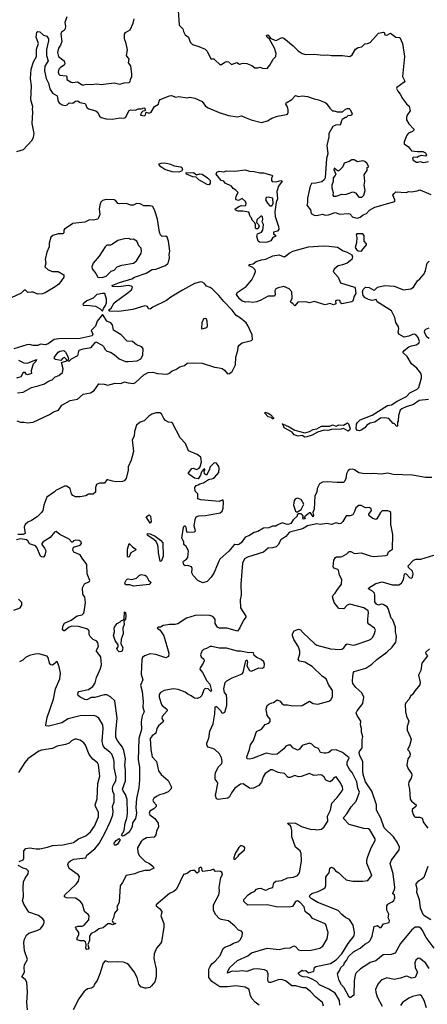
# Model space of a CAD drawing. Extents: x 1690054 to 1842981, y 782881 to 914114.
# Tile 174 of 256: x 1762307 to 1766735, y 824404 to 835114. Entities that reach past the tile are written whole.
import ezdxf

# ---------------------------------------------------------------- set-up
doc = ezdxf.new("R2010")
doc.units = 0

msp = doc.modelspace()

# ---------------------------------------------------------------- linework, layer by layer
at = {"layer": '0CON10XD'}
for points in [[(1762818, 835145), (1762797, 835085), (1762804, 835045), (1762801, 835015), (1762795, 835001), (1762763, 834977), (1762753, 834955), (1762765, 834875), (1762752, 834838), (1762730, 834805), (1762718, 834758), (1762730, 834715), (1762789, 834665), (1762798, 834635), (1762789, 834621), (1762749, 834595), (1762733, 834575), (1762726, 834545), (1762731, 834521), (1762745, 834511), (1762812, 834505), (1762820, 834495), (1762819, 834465), (1762868, 834435), (1762885, 834430), (1762935, 834439), (1762985, 834407), (1763005, 834405), (1763035, 834414), (1763085, 834409), (1763145, 834418), (1763195, 834409), (1763218, 834412), (1763335, 834426), (1763395, 834411), (1763442, 834428), (1763495, 834429), (1763508, 834442), (1763511, 834465), (1763526, 834495), (1763527, 834523), (1763513, 834613), (1763490, 834645), (1763497, 834685), (1763467, 834725), (1763478, 834785), (1763465, 834855), (1763446, 834905), (1763445, 834955), (1763455, 834975), (1763508, 835005), (1763540, 835075), (1763550, 835125)], [(1764030, 835215), (1764040, 835055), (1764081, 835015), (1764088, 834985), (1764105, 834951), (1764140, 834925), (1764160, 834870), (1764185, 834844), (1764255, 834824), (1764322, 834792), (1764342, 834772), (1764385, 834690), (1764415, 834687), (1764428, 834678), (1764480, 834625), (1764500, 834625), (1764535, 834652), (1764555, 834660), (1764576, 834656), (1764607, 834627), (1764665, 834648), (1764695, 834632), (1764735, 834640), (1764775, 834637), (1764830, 834615), (1764862, 834592), (1764895, 834589), (1764915, 834596), (1764945, 834586), (1764995, 834583), (1765025, 834618), (1765060, 834685), (1765090, 834715), (1765092, 834748), (1765074, 834805), (1765022, 834902), (1764994, 834925), (1764990, 834945), (1765002, 834948), (1765015, 834940), (1765033, 834913), (1765085, 834888), (1765100, 834890), (1765155, 834921), (1765175, 834914), (1765279, 834829), (1765332, 834775), (1765375, 834748), (1765415, 834736), (1765505, 834738), (1765605, 834729), (1765655, 834731), (1765695, 834724), (1765815, 834724), (1765895, 834715), (1765920, 834730), (1765955, 834793), (1765985, 834810), (1766025, 834820), (1766055, 834853), (1766086, 834854), (1766113, 834865), (1766205, 834966), (1766255, 834979), (1766265, 834973), (1766275, 834949), (1766295, 834947), (1766336, 834966), (1766394, 834924), (1766435, 834922), (1766464, 834855), (1766486, 834715), (1766467, 834497), (1766490, 834445), (1766484, 834435), (1766405, 834377), (1766399, 834365), (1766414, 834335), (1766440, 834305), (1766465, 834255), (1766508, 834198), (1766538, 834175), (1766549, 834121), (1766518, 834075), (1766508, 834052), (1766508, 834025), (1766535, 833980), (1766588, 833925), (1766587, 833913), (1766575, 833898), (1766532, 833878), (1766512, 833858), (1766482, 833785), (1766482, 833765), (1766530, 833730), (1766565, 833689), (1766629, 833679), (1766685, 833679), (1766715, 833666), (1766726, 833645), (1766715, 833628), (1766668, 833638), (1766640, 833625), (1766625, 833614), (1766585, 833619), (1766574, 833606), (1766582, 833585), (1766616, 833565), (1766635, 833563), (1766655, 833570), (1766695, 833561), (1766748, 833572)], [(1762275, 833680), (1762347, 833703), (1762439, 833801), (1762457, 833833), (1762466, 833875), (1762441, 833985), (1762451, 834109), (1762446, 834145), (1762449, 834165), (1762428, 834242), (1762436, 834396), (1762425, 834475), (1762433, 834575), (1762458, 834655), (1762488, 834715), (1762489, 834795), (1762512, 834855), (1762486, 834925), (1762495, 834978), (1762505, 834985), (1762525, 834982), (1762565, 834947), (1762602, 834935), (1762620, 834905), (1762621, 834885), (1762599, 834791), (1762599, 834725), (1762615, 834665), (1762581, 834609), (1762575, 834557), (1762594, 834474), (1762620, 834425), (1762633, 834363), (1762665, 834316), (1762714, 834284), (1762724, 834225), (1762735, 834208), (1762768, 834188), (1762805, 834180), (1762822, 834188), (1762845, 834210), (1762885, 834206), (1762915, 834226), (1762935, 834231), (1762965, 834214), (1763014, 834204), (1763022, 834195), (1763035, 834158), (1763055, 834143), (1763135, 834123), (1763155, 834106), (1763173, 834065), (1763191, 834051), (1763245, 834037), (1763315, 834031), (1763394, 834046), (1763435, 834044), (1763455, 834050), (1763495, 834127), (1763515, 834132), (1763565, 834130), (1763594, 834146), (1763626, 834144), (1763655, 834156), (1763665, 834150), (1763672, 834128), (1763668, 834122), (1763645, 834118), (1763630, 834105), (1763620, 834075), (1763662, 834068), (1763675, 834080), (1763682, 834108), (1763715, 834097), (1763735, 834108), (1763772, 834168), (1763814, 834195), (1763823, 834227), (1763834, 834245), (1763935, 834287), (1763955, 834290), (1764005, 834270), (1764037, 834277), (1764125, 834264), (1764155, 834272), (1764210, 834260), (1764289, 834225), (1764324, 834175), (1764355, 834156), (1764475, 834104), (1764575, 834071), (1764675, 834058), (1764715, 834069), (1764748, 834055), (1764823, 834023), (1764935, 833994), (1764998, 834015), (1765046, 834044), (1765107, 834063), (1765205, 834081), (1765215, 834087), (1765224, 834105), (1765224, 834134), (1765217, 834167), (1765200, 834195), (1765202, 834208), (1765263, 834245), (1765305, 834290), (1765335, 834280), (1765375, 834286), (1765435, 834278), (1765505, 834252), (1765552, 834242), (1765624, 834214), (1765637, 834205), (1765675, 834150), (1765705, 834121), (1765725, 834121), (1765755, 834110), (1765815, 834112), (1765845, 834140), (1765865, 834148), (1765887, 834147), (1765895, 834140), (1765918, 834095), (1765915, 834080), (1765905, 834072), (1765872, 834068), (1765855, 834050), (1765845, 834050), (1765812, 834028), (1765803, 834015), (1765790, 833965), (1765745, 833970), (1765708, 833952), (1765665, 833876), (1765665, 833839)], [(1765665, 833839), (1765642, 833745), (1765654, 833656), (1765640, 833605), (1765627, 833393), (1765615, 833373), (1765589, 833351), (1765525, 833336), (1765476, 833334), (1765461, 833305), (1765433, 833173), (1765433, 833127), (1765427, 833095), (1765466, 833046), (1765474, 833005), (1765505, 832986), (1765535, 832984), (1765595, 833000), (1765625, 832988), (1765663, 832993), (1765735, 833015), (1765785, 833000), (1765875, 833007), (1765895, 833001), (1765925, 832965), (1765975, 832955), (1766005, 832965), (1766040, 832990), (1766075, 833005), (1766107, 833043), (1766165, 833074), (1766383, 833135), (1766384, 833155), (1766362, 833205), (1766374, 833225), (1766395, 833240), (1766505, 833235), (1766535, 833245), (1766565, 833243), (1766625, 833251), (1766655, 833262), (1766774, 833214)], [(1764035, 833455), (1763965, 833460), (1763883, 833483), (1763840, 833515), (1763822, 833535), (1763822, 833545), (1763845, 833555), (1763885, 833558), (1763945, 833543), (1763985, 833523), (1764056, 833515), (1764070, 833505), (1764074, 833486), (1764069, 833471), (1764055, 833462), (1764035, 833455)], [(1766025, 833182), (1766044, 833206), (1766059, 833255), (1766049, 833315), (1766056, 833356), (1766051, 833425), (1766059, 833445), (1766082, 833475), (1766082, 833508), (1766100, 833515), (1766077, 833555), (1766055, 833573), (1766035, 833580), (1765975, 833568), (1765939, 833589), (1765915, 833591), (1765885, 833571), (1765833, 833555), (1765816, 833515), (1765775, 833471), (1765760, 833470), (1765722, 833498), (1765721, 833485), (1765740, 833435), (1765735, 833420), (1765711, 833395), (1765711, 833355), (1765699, 833315), (1765699, 833285), (1765714, 833235), (1765709, 833205), (1765715, 833195), (1765745, 833193), (1765805, 833216), (1765845, 833212), (1765925, 833242), (1765955, 833229), (1765993, 833183), (1766025, 833182)], [(1764365, 833318), (1764345, 833321), (1764255, 833373), (1764225, 833400), (1764188, 833405), (1764118, 833435), (1764111, 833449), (1764195, 833453), (1764227, 833427), (1764265, 833439), (1764288, 833435), (1764346, 833395), (1764376, 833365), (1764378, 833335), (1764365, 833318)], [(1764975, 832689), (1764913, 832695), (1764897, 832705), (1764883, 832755), (1764892, 832785), (1764935, 832802), (1764947, 832823), (1764956, 832885), (1764940, 832915), (1764948, 832945), (1764945, 832968), (1764935, 832978), (1764925, 832978), (1764882, 832938), (1764878, 832908), (1764900, 832885), (1764908, 832865), (1764895, 832840), (1764875, 832840), (1764870, 832845), (1764870, 832885), (1764860, 832905), (1764832, 832935), (1764827, 832957), (1764810, 832975), (1764795, 833020), (1764730, 833030), (1764680, 833030), (1764651, 833041), (1764649, 833055), (1764694, 833086), (1764715, 833092), (1764755, 833090), (1764762, 833095), (1764768, 833115), (1764760, 833135), (1764725, 833168), (1764685, 833149), (1764659, 833155), (1764654, 833166), (1764657, 833193), (1764680, 833235), (1764655, 833260), (1764627, 833277), (1764608, 833305), (1764540, 833335), (1764525, 833358), (1764494, 833364), (1764440, 833435), (1764448, 833455), (1764475, 833468), (1764525, 833459), (1764555, 833471), (1764645, 833467), (1764755, 833481), (1764805, 833466), (1764855, 833463), (1764915, 833449), (1764955, 833448), (1765045, 833422), (1765052, 833415), (1765042, 833388), (1765041, 833365), (1765050, 833355), (1765095, 833349), (1765145, 833364), (1765157, 833357), (1765120, 833305), (1765099, 833245), (1765107, 833165), (1765093, 833127), (1765080, 833025), (1765083, 832973), (1765120, 832865), (1765122, 832835), (1765107, 832813), (1765066, 832804), (1765066, 832785), (1765088, 832765), (1765082, 832755), (1765056, 832744), (1765035, 832708), (1764995, 832693), (1764975, 832689)], [(1762275, 830751), (1762315, 830736), (1762356, 830736), (1762388, 830728), (1762455, 830738), (1762630, 830820), (1762675, 830849), (1762728, 830865), (1762765, 830920), (1762855, 830973), (1762935, 830988), (1762995, 831041), (1763078, 831055), (1763115, 831082), (1763167, 831153), (1763225, 831149), (1763265, 831140), (1763345, 831161), (1763405, 831156), (1763445, 831175), (1763485, 831163), (1763542, 831158), (1763565, 831167), (1763655, 831250), (1763703, 831277), (1763755, 831281), (1763805, 831267), (1763905, 831257), (1763926, 831264), (1763965, 831295), (1764005, 831308), (1764045, 831339), (1764099, 831351), (1764125, 831377), (1764190, 831380), (1764288, 831378), (1764425, 831336), (1764475, 831329), (1764505, 831319), (1764531, 831301), (1764565, 831261), (1764586, 831264), (1764615, 831288), (1764650, 831360), (1764655, 831445), (1764677, 831515), (1764681, 831555), (1764691, 831575), (1764725, 831599), (1764827, 831623), (1764837, 831635), (1764833, 831685), (1764787, 831787), (1764767, 831817), (1764705, 831868), (1764657, 831897), (1764617, 831955), (1764525, 832050), (1764472, 832115), (1764398, 832185), (1764375, 832202), (1764335, 832217), (1764314, 832245), (1764289, 832259), (1764275, 832262), (1764207, 832245), (1764075, 832173), (1763950, 832095), (1763902, 832058), (1763752, 831988), (1763725, 831966), (1763708, 831968), (1763696, 831996), (1763665, 832000), (1763535, 831962), (1763385, 831940), (1763284, 831944), (1763271, 831955), (1763302, 831978), (1763334, 832036), (1763486, 832145), (1763520, 832175), (1763532, 832205), (1763520, 832215), (1763485, 832224), (1763385, 832209), (1763315, 832213), (1763310, 832225), (1763318, 832228), (1763393, 832257), (1763524, 832296), (1763555, 832313), (1763682, 832358), (1763745, 832396), (1763785, 832400), (1763891, 832439), (1763918, 832462), (1763925, 832475), (1763934, 832525), (1763931, 832559), (1763939, 832595), (1763923, 832705), (1763910, 832750), (1763895, 832761), (1763855, 832757), (1763836, 832775), (1763825, 832802), (1763804, 832945), (1763776, 833035), (1763752, 833082), (1763725, 833091), (1763655, 833090), (1763615, 833110), (1763575, 833113), (1763545, 833098), (1763516, 833096), (1763465, 833113), (1763392, 833112), (1763375, 833116), (1763366, 833126), (1763350, 833145), (1763334, 833153), (1763245, 833157), (1763205, 833148), (1763190, 833130), (1763177, 833095), (1763172, 833055), (1763177, 832995), (1763165, 832958), (1763155, 832946), (1763105, 832934), (1763065, 832936), (1763015, 832911), (1762885, 832898), (1762793, 832835), (1762787, 832825), (1762786, 832795), (1762775, 832785), (1762725, 832784), (1762669, 832765), (1762645, 832750), (1762629, 832685), (1762627, 832645), (1762602, 832585), (1762584, 832504), (1762590, 832465), (1762581, 832425), (1762618, 832395), (1762665, 832374), (1762725, 832374), (1762785, 832340), (1762788, 832315), (1762762, 832278), (1762731, 832239), (1762692, 832208), (1762585, 832143), (1762555, 832132), (1762505, 832128), (1762455, 832149), (1762435, 832152), (1762395, 832147), (1762371, 832171), (1762355, 832173), (1762325, 832140), (1762215, 832090)], [(1765025, 833088), (1765045, 833091), (1765060, 833115), (1765058, 833168), (1765054, 833174), (1765005, 833184), (1764985, 833181), (1764979, 833155), (1764998, 833118), (1765025, 833088)], [(1766014, 832596), (1766025, 832604), (1766074, 832665), (1766074, 832675), (1766048, 832705), (1766051, 832765), (1766035, 832785), (1765968, 832785), (1765964, 832775), (1765971, 832745), (1765966, 832686), (1765952, 832635), (1765965, 832614), (1765985, 832599), (1766014, 832596)], [(1763175, 832310), (1763215, 832315), (1763247, 832325), (1763301, 832379), (1763335, 832388), (1763367, 832425), (1763415, 832444), (1763545, 832464), (1763575, 832490), (1763626, 832574), (1763629, 832595), (1763625, 832628), (1763602, 832655), (1763580, 832705), (1763545, 832728), (1763515, 832722), (1763494, 832734), (1763445, 832732), (1763375, 832714), (1763315, 832671), (1763295, 832663), (1763255, 832660), (1763236, 832644), (1763169, 832541), (1763105, 832464), (1763090, 832425), (1763094, 832404), (1763135, 832354), (1763155, 832315), (1763175, 832310)], [(1765295, 832002), (1765280, 832015), (1765275, 832030), (1765265, 832030), (1765250, 832045), (1765268, 832085), (1765263, 832155), (1765235, 832186), (1765175, 832211), (1765115, 832198), (1765089, 832185), (1765079, 832165), (1765083, 832125), (1765075, 832108), (1765005, 832106), (1764928, 832062), (1764884, 832044), (1764835, 832037), (1764796, 832044), (1764765, 832042), (1764725, 832052), (1764695, 832076), (1764662, 832125), (1764670, 832145), (1764767, 832213), (1764829, 832285), (1764855, 832335), (1764869, 832375), (1764864, 832394), (1764839, 832419), (1764800, 832435), (1764798, 832445), (1764805, 832452), (1764845, 832457), (1764875, 832485), (1764935, 832503), (1764982, 832508), (1765056, 832546), (1765125, 832558), (1765168, 832538), (1765185, 832536), (1765214, 832555), (1765234, 832575), (1765275, 832596), (1765445, 832645), (1765605, 832655), (1765668, 832652), (1765758, 832638), (1765820, 832600), (1765865, 832586), (1765915, 832555), (1765924, 832535), (1765915, 832504), (1765864, 832466), (1765815, 832446), (1765765, 832436), (1765725, 832402), (1765714, 832375), (1765765, 832315), (1765792, 832252), (1765945, 832206), (1765953, 832193), (1765958, 832135), (1765939, 832105), (1765925, 832054), (1765915, 832046), (1765805, 832023), (1765793, 832033), (1765785, 832060), (1765758, 832062), (1765738, 832055), (1765742, 832025), (1765715, 832014), (1765675, 832027), (1765625, 832014), (1765505, 832050), (1765455, 832034), (1765415, 832044), (1765328, 832042), (1765295, 832002)], [(1766747, 830983), (1766645, 830972), (1766585, 830930), (1766506, 830904), (1766459, 830881), (1766442, 830865), (1766421, 830809), (1766417, 830747), (1766410, 830735), (1766410, 830695), (1766405, 830690), (1766375, 830720), (1766365, 830722), (1766316, 830776), (1766275, 830783), (1766225, 830778), (1766165, 830737), (1766115, 830724), (1766078, 830702), (1766056, 830674), (1766015, 830649), (1765995, 830642), (1765975, 830645), (1765964, 830665), (1765967, 830715), (1765977, 830733), (1766005, 830761), (1766137, 830813), (1766302, 830918), (1766347, 830923), (1766406, 830964), (1766509, 831015), (1766545, 831057), (1766625, 831094), (1766642, 831115), (1766672, 831218), (1766672, 831245), (1766665, 831270), (1766622, 831325), (1766562, 831372), (1766515, 831450), (1766471, 831495), (1766483, 831515), (1766534, 831555), (1766565, 831568), (1766615, 831579), (1766643, 831597), (1766651, 831615), (1766637, 831657), (1766619, 831679), (1766595, 831692), (1766575, 831690), (1766535, 831670), (1766485, 831662), (1766425, 831693), (1766417, 831715), (1766424, 831756), (1766421, 831775), (1766395, 831819), (1766382, 831875), (1766347, 831947), (1766189, 832045), (1766179, 832069), (1766135, 832059), (1766095, 832069), (1766059, 832089), (1766039, 832115), (1766031, 832155), (1766039, 832181), (1766065, 832206), (1766105, 832200), (1766155, 832173), (1766165, 832176), (1766195, 832205), (1766275, 832221), (1766376, 832214), (1766475, 832175), (1766555, 832186), (1766585, 832204), (1766628, 832275), (1766655, 832296), (1766700, 832350), (1766715, 832385), (1766735, 832465), (1766755, 832486)], [(1763205, 831942), (1763218, 831972), (1763241, 832005), (1763249, 832035), (1763249, 832075), (1763231, 832135), (1763207, 832137), (1763145, 832126), (1763106, 832084), (1763036, 832055), (1762997, 832025), (1762993, 832015), (1763005, 832007), (1763035, 832010), (1763129, 831999), (1763180, 831970), (1763205, 831942)], [(1762285, 831054), (1762345, 831061), (1762435, 831114), (1762509, 831131), (1762575, 831154), (1762619, 831181), (1762659, 831195), (1762692, 831228), (1762733, 831245), (1762773, 831275), (1762780, 831315), (1762760, 831385), (1762820, 831405), (1762820, 831415), (1762795, 831440), (1762776, 831434), (1762755, 831408), (1762695, 831418), (1762688, 831425), (1762682, 831435), (1762687, 831445), (1762725, 831497), (1762745, 831510), (1762785, 831516), (1762805, 831498), (1762837, 831435), (1762830, 831405), (1762845, 831400), (1762870, 831425), (1762940, 831460), (1762955, 831518), (1762995, 831533), (1763085, 831547), (1763135, 831610), (1763203, 831575), (1763219, 831559), (1763236, 831526), (1763255, 831508), (1763295, 831496), (1763335, 831474), (1763388, 831425), (1763457, 831397), (1763485, 831396), (1763585, 831402), (1763623, 831425), (1763644, 831464), (1763649, 831535), (1763634, 831554), (1763575, 831579), (1763531, 831615), (1763475, 831619), (1763408, 831688), (1763326, 831736), (1763316, 831795), (1763298, 831815), (1763255, 831834), (1763215, 831900), (1763205, 831908), (1763147, 831835), (1763129, 831781), (1763083, 831735), (1763103, 831695), (1763096, 831674), (1762964, 831646), (1762734, 831644), (1762683, 831635), (1762615, 831589), (1762585, 831579), (1762535, 831584), (1762505, 831570), (1762455, 831570), (1762415, 831580), (1762385, 831577), (1762245, 831533)], [(1764283, 831753), (1764305, 831754), (1764340, 831765), (1764346, 831784), (1764343, 831835), (1764338, 831855), (1764325, 831863), (1764305, 831859), (1764286, 831815), (1764283, 831753)], [(1766753, 831757), (1766717, 831743), (1766706, 831734), (1766702, 831715), (1766728, 831668), (1766755, 831649)], [(1762295, 831410), (1762352, 831382), (1762392, 831378), (1762488, 831418), (1762481, 831395), (1762454, 831366), (1762447, 831345), (1762433, 831293), (1762436, 831264), (1762391, 831251), (1762377, 831257), (1762366, 831276), (1762345, 831276), (1762319, 831231), (1762271, 831215)], [(1763828, 830838), (1763785, 830838), (1763744, 830825), (1763709, 830801), (1763659, 830751), (1763615, 830738), (1763576, 830705), (1763556, 830635), (1763551, 830585), (1763530, 830545), (1763544, 830416), (1763517, 830323), (1763485, 830250), (1763484, 830215), (1763463, 830125), (1763443, 830097), (1763425, 830091), (1763355, 830088), (1763314, 830093), (1763265, 830110), (1763255, 830108), (1763227, 830073), (1763175, 830071), (1763141, 830059), (1763130, 830025), (1763130, 829975), (1763106, 829954), (1763055, 829952), (1763024, 829936), (1762965, 829924), (1762915, 829924), (1762885, 829938), (1762870, 829955), (1762856, 830016), (1762815, 830041), (1762795, 830041), (1762723, 830003), (1762704, 829996), (1762685, 829977), (1762601, 829919), (1762569, 829832), (1762557, 829775), (1762545, 829754), (1762496, 829705), (1762435, 829667), (1762395, 829650), (1762367, 829625), (1762356, 829595), (1762365, 829524), (1762345, 829516), (1762286, 829514)], [(1766785, 830135), (1766715, 830133), (1766575, 830160), (1766366, 830166), (1766305, 830183), (1766235, 830171), (1766155, 830178), (1766125, 830173), (1766033, 830177), (1765990, 830185), (1765945, 830218), (1765925, 830224), (1765895, 830222), (1765875, 830212), (1765856, 830174), (1765850, 830125), (1765835, 830090), (1765825, 830080), (1765755, 830079), (1765652, 830088), (1765595, 830085), (1765565, 830065), (1765545, 830031), (1765538, 830015), (1765536, 829975), (1765515, 829935), (1765505, 829790), (1765492, 829755), (1765499, 829725), (1765495, 829707), (1765475, 829740), (1765465, 829750), (1765455, 829750), (1765402, 829708), (1765408, 829685), (1765385, 829682), (1765382, 829695), (1765390, 829705), (1765380, 829725), (1765365, 829740), (1765335, 829740), (1765322, 829728), (1765320, 829715), (1765278, 829675), (1765252, 829635), (1765234, 829626), (1765212, 829625), (1765157, 829643), (1765103, 829617), (1765090, 829605), (1765055, 829604), (1765015, 829588), (1764955, 829582), (1764895, 829548), (1764853, 829537), (1764795, 829501), (1764755, 829485), (1764715, 829427), (1764695, 829409), (1764675, 829403), (1764645, 829406), (1764635, 829400), (1764578, 829332), (1764483, 829247), (1764469, 829225), (1764457, 829187), (1764416, 829094), (1764388, 829052), (1764345, 829004), (1764295, 828987), (1764243, 829013), (1764190, 829070), (1764178, 829098), (1764180, 829145), (1764173, 829163), (1764135, 829177), (1764103, 829173), (1764092, 829185), (1764084, 829214), (1764088, 829225), (1764120, 829245), (1764134, 829265), (1764140, 829335), (1764117, 829385), (1764090, 829405), (1764090, 829435), (1764068, 829475), (1764085, 829590), (1764095, 829610), (1764105, 829610), (1764112, 829595), (1764118, 829545), (1764125, 829538), (1764206, 829544), (1764216, 829555), (1764204, 829605), (1764214, 829676), (1764224, 829706), (1764255, 829718), (1764325, 829722), (1764485, 829750), (1764505, 829770), (1764518, 829802), (1764522, 829865), (1764515, 829890), (1764475, 829873), (1764275, 829893), (1764244, 829904), (1764242, 829955), (1764214, 829984), (1764211, 830025), (1764224, 830046), (1764246, 830054), (1764265, 830067), (1764305, 830076), (1764358, 830112), (1764405, 830124), (1764422, 830135), (1764471, 830189), (1764475, 830235), (1764470, 830255), (1764445, 830291), (1764425, 830295), (1764415, 830290), (1764378, 830252), (1764366, 830215), (1764335, 830160), (1764313, 830175), (1764310, 830205), (1764320, 830215), (1764320, 830225), (1764312, 830228), (1764283, 830195), (1764271, 830159), (1764245, 830120), (1764205, 830128), (1764154, 830164), (1764142, 830175), (1764142, 830185), (1764177, 830233), (1764195, 830237), (1764225, 830220), (1764255, 830233), (1764269, 830251), (1764282, 830305), (1764274, 830354), (1764235, 830384), (1764142, 830425), (1764108, 830505), (1764050, 830565), (1763966, 830726), (1763955, 830734), (1763922, 830735), (1763890, 830755), (1763872, 830775), (1763848, 830828), (1763828, 830838)], [(1765055, 830772), (1765038, 830788), (1765007, 830795), (1764970, 830835), (1764975, 830844), (1765005, 830835), (1765034, 830815), (1765065, 830785), (1765065, 830773), (1765055, 830772)], [(1765404, 830574), (1765375, 830591), (1765334, 830584), (1765288, 830598), (1765268, 830628), (1765180, 830675), (1765168, 830708), (1765158, 830715), (1765162, 830718), (1765235, 830686), (1765295, 830649), (1765405, 830622), (1765457, 830633), (1765495, 830655), (1765534, 830665), (1765585, 830693), (1765675, 830694), (1765705, 830707), (1765745, 830692), (1765775, 830709), (1765825, 830702), (1765868, 830728), (1765879, 830719), (1765897, 830665), (1765890, 830650), (1765875, 830639), (1765825, 830668), (1765799, 830661), (1765694, 830656), (1765655, 830647), (1765615, 830651), (1765541, 830629), (1765486, 830594), (1765425, 830575), (1765404, 830574)], [(1765325, 829760), (1765365, 829788), (1765393, 829845), (1765364, 829894), (1765325, 829908), (1765305, 829902), (1765287, 829883), (1765281, 829835), (1765305, 829770), (1765315, 829760), (1765325, 829760)], [(1765785, 824395), (1765783, 824445), (1765734, 824525), (1765665, 824569), (1765565, 824615), (1765535, 824648), (1765485, 824679), (1765435, 824698), (1765385, 824702), (1765356, 824715), (1765336, 824735), (1765336, 824745), (1765375, 824774), (1765388, 824768), (1765415, 824772), (1765445, 824747), (1765497, 824763), (1765502, 824765), (1765511, 824805), (1765525, 824814), (1765685, 824849), (1765745, 824887), (1765806, 824955), (1765875, 825064), (1765940, 825150), (1765945, 825185), (1765931, 825265), (1765890, 825325), (1765845, 825349), (1765805, 825381), (1765765, 825425), (1765545, 825513), (1765472, 825555), (1765458, 825568), (1765455, 825580), (1765461, 825595), (1765480, 825610), (1765549, 825631), (1765608, 825662), (1765624, 825676), (1765632, 825698), (1765633, 825787), (1765643, 825807), (1765670, 825835), (1765677, 825885), (1765694, 825896), (1765717, 825885), (1765736, 825856), (1765775, 825836), (1765813, 825793), (1765855, 825760), (1765925, 825743), (1766035, 825742), (1766089, 825751), (1766132, 825805), (1766078, 825938), (1766077, 825975), (1766089, 826011), (1766125, 826106), (1766169, 826185), (1766167, 826205), (1766112, 826302), (1766095, 826313), (1766045, 826316), (1765885, 826361), (1765823, 826425), (1765831, 826445), (1765862, 826475), (1765909, 826551), (1765964, 826615), (1765997, 826713), (1765982, 826755), (1765970, 826825), (1765918, 826925), (1765893, 826955), (1765865, 827005), (1765863, 827037), (1765885, 827085), (1765814, 827145), (1765745, 827174), (1765695, 827168), (1765665, 827144), (1765635, 827135), (1765615, 827135), (1765576, 827145), (1765552, 827185), (1765515, 827201), (1765480, 827235), (1765455, 827244), (1765375, 827219), (1765345, 827181), (1765325, 827168), (1765276, 827195), (1765254, 827224), (1765225, 827224), (1765199, 827211), (1765176, 827184), (1765105, 827124), (1765055, 827121), (1764985, 827135), (1764835, 827079), (1764802, 827072), (1764780, 827075), (1764776, 827095), (1764804, 827175), (1764814, 827225), (1764848, 827275), (1764878, 827372), (1764934, 827396), (1764975, 827447), (1765015, 827464), (1765028, 827482), (1765027, 827507), (1764996, 827545), (1764984, 827616), (1764997, 827653), (1765015, 827670), (1765045, 827682), (1765065, 827688), (1765105, 827716), (1765135, 827701), (1765155, 827675), (1765175, 827661), (1765215, 827662), (1765275, 827650), (1765376, 827654), (1765455, 827701), (1765495, 827676), (1765545, 827670), (1765665, 827701), (1765686, 827715), (1765705, 827748), (1765707, 827817), (1765663, 827883), (1765635, 827946), (1765595, 827971), (1765485, 828079), (1765405, 828125), (1765348, 828138), (1765331, 828155), (1765350, 828215), (1765351, 828245), (1765335, 828293), (1765285, 828374), (1765271, 828415), (1765271, 828435), (1765288, 828465), (1765335, 828485), (1765357, 828477), (1765385, 828445), (1765514, 828324), (1765535, 828311), (1765685, 828272), (1765785, 828264), (1765805, 828266), (1765830, 828280), (1765855, 828319), (1765865, 828324), (1765930, 828310), (1765953, 828313), (1766099, 828365), (1766120, 828375), (1766141, 828395), (1766159, 828425), (1766174, 828475), (1766161, 828495), (1766100, 828540), (1766090, 828555), (1766088, 828595), (1766098, 828665), (1766092, 828685), (1766045, 828717), (1765895, 828756), (1765865, 828744), (1765828, 828705), (1765775, 828709), (1765722, 828775), (1765706, 828835), (1765711, 828855), (1765734, 828876), (1765754, 828905), (1765802, 828975), (1765807, 829025), (1765783, 829073), (1765770, 829125), (1765764, 829134), (1765725, 829147), (1765714, 829164), (1765720, 829235), (1765736, 829264), (1765748, 829272), (1765795, 829270), (1765812, 829275), (1765862, 829305), (1765885, 829330), (1765905, 829328), (1765945, 829309), (1766015, 829316), (1766115, 829281), (1766150, 829275), (1766285, 829286), (1766302, 829295), (1766315, 829326), (1766357, 829355), (1766360, 829515), (1766339, 829625), (1766339, 829755), (1766325, 829766), (1766305, 829771), (1766245, 829771), (1766225, 829754), (1766186, 829684), (1766175, 829679), (1766145, 829689), (1766105, 829719), (1766099, 829735), (1766128, 829775), (1766126, 829796), (1766105, 829809), (1766065, 829806), (1766015, 829830), (1765990, 829830), (1765960, 829805), (1765945, 829763), (1765925, 829730), (1765897, 829717), (1765855, 829716), (1765819, 829655), (1765795, 829635), (1765778, 829632), (1765745, 829640), (1765695, 829622), (1765644, 829634), (1765575, 829625), (1765535, 829632), (1765435, 829608), (1765385, 829579), (1765355, 829569), (1765252, 829545), (1765233, 829535), (1765198, 829492), (1765145, 829456), (1765115, 829401), (1765095, 829381), (1765055, 829368), (1765006, 829364), (1764955, 829323), (1764782, 829268), (1764751, 829249), (1764728, 829202), (1764709, 828975), (1764712, 828855), (1764703, 828803), (1764706, 828715), (1764762, 828625), (1764763, 828615), (1764733, 828575), (1764700, 828500), (1764675, 828462), (1764556, 828496), (1764476, 828496), (1764455, 828506), (1764431, 828545), (1764429, 828595), (1764405, 828622), (1764373, 828633), (1764285, 828638), (1764215, 828634), (1764118, 828605), (1764025, 828542), (1763995, 828534), (1763935, 828537), (1763918, 828532), (1763867, 828523), (1763835, 828508), (1763812, 828505), (1763800, 828495), (1763828, 828478), (1763874, 828414), (1763929, 828225), (1763925, 828188), (1763895, 828174), (1763785, 828209), (1763723, 828217), (1763664, 828196), (1763643, 828177), (1763634, 828156), (1763627, 827995), (1763646, 827935), (1763621, 827875), (1763639, 827805), (1763648, 827695), (1763645, 827635), (1763658, 827585), (1763638, 827542), (1763625, 827475), (1763629, 827395), (1763601, 827295), (1763599, 827175), (1763594, 827065), (1763608, 826985), (1763610, 826845), (1763600, 826760), (1763576, 826644), (1763570, 826545), (1763575, 826485), (1763564, 826425), (1763533, 826377), (1763528, 826335), (1763507, 826295), (1763485, 826269), (1763445, 826240), (1763424, 826234), (1763413, 826245), (1763443, 826295), (1763454, 826374), (1763472, 826428), (1763479, 826481), (1763473, 826633), (1763455, 826685), (1763430, 826725), (1763425, 826745), (1763456, 826836), (1763455, 826905), (1763456, 826955), (1763448, 827005), (1763456, 827076), (1763439, 827165), (1763425, 827200), (1763372, 827265), (1763352, 827305), (1763350, 827365), (1763366, 827515), (1763342, 827705), (1763295, 827749), (1763255, 827770), (1763225, 827769), (1763125, 827742), (1763085, 827743), (1763035, 827716), (1763015, 827719), (1762964, 827744), (1762944, 827764), (1762939, 827779), (1762941, 827795), (1762951, 827805), (1763055, 827827), (1763100, 827860), (1763128, 827902), (1763142, 827958), (1763186, 828056)], [(1763725, 829638), (1763680, 829705), (1763715, 829728), (1763727, 829715), (1763736, 829655), (1763725, 829638)], [(1763186, 828056), (1763197, 828095), (1763188, 828185), (1763140, 828245), (1763140, 828255), (1763163, 828295), (1763156, 828335), (1763144, 828354), (1763104, 828374), (1763073, 828405), (1763063, 828425), (1763062, 828465), (1763053, 828475), (1763035, 828489), (1762945, 828512), (1762875, 828518), (1762843, 828507), (1762795, 828468), (1762785, 828467), (1762773, 828483), (1762780, 828525), (1762795, 828549), (1762865, 828584), (1762931, 828629), (1762985, 828642), (1763000, 828655), (1763007, 828673), (1763021, 828775), (1763014, 828834), (1762993, 828865), (1762990, 828935), (1763012, 828978), (1763064, 829005), (1763070, 829015), (1763041, 829085), (1763035, 829188), (1762987, 829257), (1762963, 829293), (1762894, 829324), (1762884, 829345), (1762893, 829377), (1762965, 829398), (1762978, 829415), (1762975, 829435), (1762955, 829448), (1762917, 829453), (1762893, 829445), (1762885, 829430), (1762875, 829430), (1762843, 829463), (1762743, 829515), (1762705, 829547), (1762685, 829538), (1762640, 829480), (1762564, 829435), (1762547, 829415), (1762546, 829405), (1762576, 829366), (1762590, 829335), (1762581, 829289), (1762565, 829269), (1762545, 829270), (1762535, 829279), (1762493, 829373), (1762480, 829390), (1762415, 829412), (1762395, 829445), (1762382, 829455), (1762315, 829468), (1762274, 829456)], [(1763845, 829220), (1763834, 829224), (1763816, 829315), (1763812, 829382), (1763804, 829404), (1763788, 829438), (1763768, 829458), (1763698, 829505), (1763690, 829515), (1763700, 829525), (1763725, 829520), (1763780, 829495), (1763835, 829454), (1763862, 829422), (1763867, 829275), (1763845, 829220)], [(1763485, 829267), (1763480, 829275), (1763478, 829325), (1763478, 829355), (1763495, 829418), (1763531, 829381), (1763568, 829355), (1763565, 829343), (1763516, 829314), (1763495, 829273), (1763485, 829267)], [(1766810, 825015), (1766722, 825132), (1766680, 825215), (1766665, 825233), (1766645, 825245), (1766605, 825244), (1766567, 825213), (1766445, 825065), (1766385, 824962), (1766344, 824946), (1766255, 824942), (1766175, 824879), (1766115, 824858), (1766088, 824842), (1766011, 824789), (1765962, 824745), (1765951, 824725), (1765939, 824655), (1765936, 824504), (1765897, 824473), (1765885, 824482), (1765832, 824582), (1765804, 824615), (1765777, 824665), (1765761, 824735), (1765769, 824755), (1765786, 824774), (1765795, 824805), (1765829, 824832), (1765835, 824855), (1765859, 824881), (1765880, 824925), (1765935, 824974), (1765967, 824993), (1766006, 825014), (1766055, 825058), (1766095, 825079), (1766115, 825099), (1766137, 825145), (1766158, 825252), (1766195, 825260), (1766220, 825240), (1766235, 825241), (1766261, 825279), (1766320, 825295), (1766323, 825315), (1766311, 825345), (1766318, 825385), (1766297, 825427), (1766297, 825475), (1766305, 825492), (1766355, 825518), (1766372, 825535), (1766383, 825563), (1766377, 825595), (1766362, 825605), (1766363, 825625), (1766379, 825651), (1766382, 825675), (1766365, 825825), (1766331, 825935), (1766347, 825973), (1766429, 826085), (1766434, 826115), (1766409, 826169), (1766369, 826225), (1766267, 826325), (1766230, 826430), (1766184, 826515), (1766182, 826575), (1766134, 826724), (1766065, 826825), (1766039, 826905), (1766033, 826945), (1766035, 827045), (1766005, 827100), (1765995, 827135), (1765999, 827155), (1766026, 827195), (1766029, 827285), (1766036, 827315), (1766019, 827365), (1766021, 827405), (1766010, 827445), (1766012, 827485), (1765973, 827545), (1765964, 827575), (1765973, 827595), (1766034, 827675), (1766047, 827745), (1766025, 827794), (1765959, 827849), (1765925, 827892), (1765921, 827915), (1765925, 827975), (1765933, 828015), (1765940, 828025), (1766069, 828061), (1766134, 828105), (1766185, 828156), (1766296, 828235), (1766355, 828289), (1766393, 828345), (1766398, 828365), (1766401, 828405), (1766389, 828455), (1766388, 828508), (1766360, 828585), (1766343, 828605), (1766311, 828711), (1766298, 828728), (1766255, 828754), (1766235, 828756), (1766206, 828744), (1766182, 828755), (1766165, 828782), (1766166, 828854), (1766161, 828875), (1766139, 828899), (1766106, 828915), (1766097, 828925), (1766100, 828935), (1766175, 828981), (1766245, 828998), (1766355, 828966), (1766425, 828966), (1766454, 828985), (1766476, 829024), (1766488, 829082), (1766495, 829090), (1766505, 829088), (1766545, 829043), (1766565, 829039), (1766575, 829049), (1766581, 829085), (1766576, 829116), (1766532, 829155), (1766526, 829175), (1766585, 829236), (1766615, 829245), (1766665, 829246), (1766805, 829288)], [(1763545, 828954), (1763505, 828966), (1763455, 828966), (1763451, 828989), (1763465, 829016), (1763475, 829029), (1763485, 829031), (1763525, 829026), (1763575, 829039), (1763605, 829068), (1763625, 829078), (1763665, 829072), (1763685, 829062), (1763708, 829018), (1763732, 828995), (1763725, 828978), (1763715, 828972), (1763545, 828954)], [(1762245, 828691), (1762313, 828717), (1762330, 828745), (1762330, 828775), (1762295, 828812)], [(1763388, 828238), (1763368, 828255), (1763362, 828275), (1763377, 828293), (1763378, 828315), (1763345, 828363), (1763326, 828416), (1763336, 828455), (1763334, 828495), (1763340, 828515), (1763365, 828548), (1763397, 828563), (1763412, 828578), (1763428, 828582), (1763442, 828598), (1763445, 828673), (1763457, 828665), (1763462, 828625), (1763458, 828595), (1763438, 828572), (1763442, 828535), (1763428, 828495), (1763430, 828435), (1763408, 828375), (1763407, 828325), (1763426, 828285), (1763425, 828262), (1763415, 828241), (1763388, 828238)], [(1765606, 824385), (1765598, 824425), (1765525, 824483), (1765467, 824545), (1765415, 824583), (1765385, 824582), (1765305, 824604), (1765265, 824607), (1765195, 824658), (1765153, 824673), (1765115, 824669), (1765035, 824640), (1765015, 824641), (1765002, 824665), (1765005, 824735), (1764995, 824764), (1764965, 824780), (1764890, 824790), (1764845, 824786), (1764775, 824763), (1764725, 824769), (1764665, 824761), (1764615, 824764), (1764565, 824743), (1764567, 824765), (1764591, 824805), (1764675, 824882), (1764785, 824933), (1764825, 824963), (1764995, 825016), (1765125, 825002), (1765184, 825016), (1765245, 825019), (1765285, 825042), (1765305, 825034), (1765335, 824996), (1765365, 824988), (1765475, 824993), (1765568, 825015), (1765599, 825035), (1765649, 825115), (1765657, 825185), (1765647, 825217), (1765636, 825265), (1765625, 825279), (1765488, 825338), (1765464, 825374), (1765432, 825392), (1765410, 825415), (1765398, 825465), (1765355, 825510), (1765325, 825529), (1765305, 825522), (1765271, 825469), (1765235, 825460), (1765095, 825466), (1764995, 825486), (1764785, 825481), (1764741, 825521), (1764743, 825545), (1764788, 825595), (1764825, 825622), (1764858, 825632), (1764880, 825655), (1764900, 825665), (1764925, 825666), (1764975, 825646), (1764992, 825648), (1765016, 825664), (1765056, 825674), (1765067, 825725), (1765088, 825742), (1765155, 825752), (1765215, 825779), (1765283, 825787), (1765325, 825805), (1765345, 825834), (1765354, 825875), (1765368, 825965), (1765366, 826045), (1765353, 826073), (1765305, 826115), (1765264, 826225), (1765264, 826294), (1765257, 826327), (1765250, 826345), (1765222, 826365), (1765220, 826375), (1765235, 826380), (1765305, 826376), (1765369, 826339), (1765475, 826306), (1765505, 826308), (1765535, 826301), (1765585, 826310), (1765614, 826335), (1765654, 826395), (1765650, 826450), (1765685, 826515), (1765698, 826592), (1765757, 826655), (1765809, 826725), (1765816, 826745), (1765815, 826767), (1765792, 826815), (1765745, 826878), (1765725, 826872), (1765695, 826836), (1765676, 826826), (1765634, 826844), (1765614, 826875), (1765591, 826895), (1765575, 826899), (1765503, 826893), (1765454, 826916), (1765365, 826883), (1765335, 826880), (1765295, 826892), (1765245, 826873), (1765225, 826872), (1765185, 826914), (1765115, 826926), (1765055, 826956), (1765035, 826956), (1764975, 826915), (1764953, 826877), (1764935, 826821), (1764905, 826784), (1764846, 826754), (1764825, 826750), (1764805, 826756), (1764735, 826801), (1764705, 826800), (1764643, 826755), (1764607, 826705), (1764585, 826662), (1764567, 826645), (1764465, 826631), (1764445, 826639), (1764436, 826675), (1764458, 826805), (1764453, 826825), (1764431, 826855), (1764430, 826895), (1764435, 826923), (1764465, 826985), (1764502, 827025), (1764505, 827045), (1764500, 827085), (1764479, 827129), (1764426, 827175), (1764405, 827188), (1764352, 827202), (1764339, 827225), (1764339, 827245), (1764361, 827299), (1764374, 827375), (1764410, 827455), (1764427, 827563), (1764431, 827635), (1764435, 827642), (1764445, 827642), (1764489, 827599), (1764504, 827574), (1764515, 827571), (1764535, 827581), (1764556, 827655), (1764559, 827725), (1764552, 827772), (1764533, 827795), (1764526, 827836), (1764539, 827905), (1764556, 827924), (1764615, 827956), (1764725, 827998), (1764736, 828015), (1764755, 828110), (1764765, 828140), (1764775, 828150), (1764781, 828125), (1764776, 828085), (1764789, 828059), (1764805, 828036), (1764825, 828029), (1764905, 828063), (1764945, 828059), (1764964, 828075), (1764967, 828105), (1764958, 828128), (1764932, 828155), (1764882, 828175), (1764855, 828200), (1764847, 828227), (1764825, 828232), (1764795, 828229), (1764705, 828247), (1764675, 828247), (1764555, 828277), (1764475, 828278), (1764395, 828296), (1764378, 828295), (1764337, 828273), (1764305, 828264), (1764284, 828245), (1764272, 828205), (1764278, 828185), (1764308, 828158), (1764312, 828142), (1764302, 828115), (1764267, 828065), (1764265, 828048), (1764292, 828012), (1764341, 827921), (1764371, 827885), (1764392, 827815), (1764385, 827808), (1764354, 827834), (1764321, 827839), (1764308, 827825), (1764285, 827764), (1764265, 827742), (1764235, 827730), (1764205, 827736), (1764171, 827761), (1764134, 827776), (1764105, 827798), (1764030, 827830), (1763976, 827834), (1763875, 827817), (1763836, 827795), (1763822, 827775), (1763822, 827745), (1763849, 827665), (1763855, 827653), (1763904, 827615), (1763911, 827595), (1763855, 827535), (1763853, 827513), (1763868, 827485), (1763864, 827475), (1763815, 827435), (1763796, 827405), (1763786, 827355), (1763745, 827323), (1763726, 827295), (1763732, 827175), (1763746, 827095), (1763794, 827045), (1763815, 826944), (1763843, 826903), (1763920, 826840), (1763956, 826765), (1763950, 826745), (1763921, 826715), (1763868, 826692), (1763825, 826682), (1763801, 826668), (1763764, 826645), (1763752, 826625), (1763762, 826605), (1763790, 826575), (1763789, 826555), (1763765, 826530), (1763721, 826505), (1763712, 826485), (1763720, 826465), (1763775, 826425), (1763812, 826375), (1763814, 826336), (1763793, 826287), (1763785, 826248), (1763767, 826223), (1763685, 826215), (1763640, 826190), (1763625, 826175), (1763587, 826105), (1763589, 826059), (1763605, 826024), (1763669, 825959), (1763718, 825935), (1763758, 825905), (1763764, 825885), (1763715, 825861), (1763665, 825858), (1763598, 825842), (1763557, 825823), (1763465, 825806), (1763425, 825729), (1763397, 825693), (1763386, 825515), (1763382, 825498), (1763362, 825465), (1763368, 825435), (1763338, 825395), (1763326, 825344), (1763313, 825315), (1763321, 825291), (1763350, 825285), (1763315, 825268), (1763295, 825279), (1763265, 825280), (1763215, 825237), (1763166, 825224), (1763130, 825195), (1763085, 825174), (1763065, 825145), (1763065, 825098), (1763048, 825055), (1763057, 825015), (1763052, 825005), (1763035, 825000), (1763024, 825015), (1763029, 825055), (1763021, 825085), (1763005, 825096), (1762964, 825094), (1762932, 825105), (1762930, 825125), (1762948, 825165), (1762948, 825185), (1762919, 825225), (1762914, 825245), (1762937, 825255), (1762985, 825255), (1763006, 825264), (1763057, 825323), (1763061, 825365), (1763051, 825381), (1763012, 825415), (1762989, 825495), (1762965, 825528), (1762915, 825560), (1762815, 825563), (1762795, 825574), (1762793, 825583), (1762796, 825595), (1762920, 825710), (1762946, 825745), (1762956, 825796), (1762944, 825814), (1762845, 825880), (1762830, 825925), (1762836, 825945), (1762858, 825965), (1762895, 825983), (1763025, 825999), (1763038, 826025), (1763125, 826097), (1763170, 826155), (1763231, 826265), (1763292, 826395), (1763318, 826465), (1763322, 826505), (1763315, 826555), (1763333, 826605), (1763335, 826635), (1763332, 826685), (1763319, 826719), (1763315, 826755), (1763323, 826785), (1763352, 826835), (1763357, 826877), (1763335, 826975), (1763335, 827045), (1763328, 827078), (1763307, 827125), (1763285, 827148), (1763235, 827188), (1763214, 827215), (1763202, 827265), (1763213, 827405), (1763209, 827445), (1763168, 827515), (1763135, 827538), (1763105, 827547), (1762965, 827543), (1762835, 827508), (1762766, 827465), (1762625, 827429), (1762592, 827435), (1762590, 827445), (1762607, 827523), (1762676, 827724), (1762696, 827835), (1762745, 827945), (1762749, 828005), (1762736, 828075)], [(1762736, 828075), (1762715, 828133), (1762665, 828094), (1762646, 828096), (1762632, 828115), (1762616, 828175), (1762605, 828190), (1762515, 828216), (1762477, 828213), (1762415, 828198), (1762370, 828175), (1762343, 828147), (1762305, 828129)], [(1766760, 828270), (1766715, 828230), (1766718, 828215), (1766738, 828195), (1766674, 828116), (1766665, 828035), (1766641, 827985), (1766656, 827905), (1766655, 827880), (1766602, 827818), (1766576, 827774), (1766551, 827755), (1766538, 827725), (1766502, 827685), (1766496, 827665), (1766497, 827585), (1766508, 827538), (1766533, 827485), (1766515, 827425), (1766516, 827386), (1766554, 827305), (1766558, 827285), (1766543, 827215), (1766520, 827175), (1766537, 827157), (1766550, 827125), (1766546, 827105), (1766524, 827076), (1766513, 827005), (1766527, 826967), (1766562, 826915), (1766566, 826895), (1766559, 826865), (1766536, 826825), (1766530, 826795), (1766541, 826745), (1766550, 826635), (1766562, 826615), (1766614, 826575), (1766609, 826555), (1766571, 826525), (1766570, 826505), (1766580, 826470), (1766591, 826451), (1766605, 826441), (1766655, 826439), (1766678, 826428), (1766695, 826381), (1766742, 826322)], [(1762301, 825959), (1762345, 825976), (1762353, 825995), (1762353, 826075), (1762375, 826100), (1762413, 826107), (1762485, 826096), (1762525, 826096), (1762608, 826115), (1762665, 826133), (1762775, 826138), (1762892, 826165), (1762945, 826205), (1763025, 826236), (1763075, 826279), (1763119, 826341), (1763163, 826445), (1763162, 826495), (1763130, 826555), (1763126, 826575), (1763149, 826641), (1763155, 826805), (1763178, 826885), (1763165, 827010), (1763151, 827031), (1763101, 827071), (1763061, 827121), (1763023, 827223), (1763005, 827250), (1762965, 827276), (1762925, 827289), (1762905, 827289), (1762871, 827269), (1762845, 827246), (1762805, 827230), (1762715, 827211), (1762665, 827188), (1762545, 827170), (1762515, 827159), (1762396, 827075), (1762362, 827035), (1762296, 826924)], [(1763355, 826134), (1763336, 826136), (1763335, 826157), (1763355, 826186), (1763387, 826207), (1763395, 826200), (1763396, 826185), (1763370, 826145), (1763355, 826134)], [(1764645, 825980), (1764682, 826015), (1764694, 826036), (1764750, 826085), (1764752, 826105), (1764745, 826118), (1764725, 826128), (1764705, 826127), (1764689, 826111), (1764647, 826045), (1764630, 825985), (1764645, 825980)], [(1762392, 824892), (1762361, 824985), (1762351, 825075), (1762358, 825112), (1762382, 825155), (1762405, 825177), (1762505, 825210), (1762532, 825225), (1762562, 825265), (1762574, 825295), (1762573, 825313), (1762558, 825335), (1762510, 825370), (1762408, 825408), (1762352, 825492), (1762339, 825535), (1762348, 825575), (1762344, 825675), (1762349, 825735), (1762365, 825778), (1762398, 825822), (1762403, 825853), (1762382, 825875), (1762344, 825884), (1762291, 825915)], [(1764910, 824395), (1764865, 824429), (1764831, 824465), (1764816, 824496), (1764799, 824565), (1764755, 824592), (1764655, 824605), (1764565, 824593), (1764483, 824595), (1764393, 824653), (1764361, 824695), (1764363, 824787), (1764375, 824817), (1764395, 824845), (1764431, 824875), (1764486, 824935), (1764519, 825011), (1764535, 825027), (1764594, 825046), (1764631, 825069), (1764685, 825089), (1764703, 825107), (1764724, 825145), (1764727, 825185), (1764715, 825200), (1764685, 825212), (1764646, 825256), (1764575, 825311), (1764495, 825327), (1764475, 825338), (1764439, 825379), (1764414, 825425), (1764413, 825487), (1764469, 825595), (1764476, 825636), (1764474, 825676), (1764492, 825785), (1764509, 825815), (1764508, 825835), (1764500, 825845), (1764479, 825851), (1764435, 825848), (1764415, 825870), (1764405, 825870), (1764375, 825858), (1764298, 825848), (1764290, 825855), (1764287, 825885), (1764275, 825896), (1764254, 825885), (1764252, 825845), (1764235, 825832), (1764208, 825858), (1764185, 825861), (1764164, 825855), (1764125, 825826), (1764085, 825816), (1764012, 825655), (1763980, 825630), (1763935, 825609), (1763788, 825485), (1763790, 825475), (1763825, 825446), (1763850, 825415), (1763853, 825405), (1763839, 825365), (1763872, 825285), (1763874, 825245), (1763846, 825085), (1763836, 825065), (1763794, 825016), (1763768, 824952), (1763763, 824903), (1763789, 824785), (1763790, 824705), (1763775, 824648), (1763740, 824605), (1763722, 824588), (1763685, 824580), (1763665, 824580), (1763622, 824595), (1763601, 824625), (1763582, 824695), (1763549, 824759), (1763488, 824838), (1763470, 824850), (1763435, 824862), (1763375, 824867), (1763274, 824863), (1763235, 824878), (1763215, 824852), (1763179, 824735), (1763149, 824665), (1763120, 824625), (1763109, 824595), (1763089, 824581), (1763045, 824574), (1763005, 824540), (1762949, 824465), (1762887, 824343)], [(1766739, 825905), (1766697, 825785), (1766675, 825765), (1766636, 825745), (1766612, 825715), (1766609, 825705), (1766621, 825665), (1766619, 825625), (1766646, 825545), (1766656, 825455), (1766687, 825385), (1766697, 825375), (1766775, 825325)], [(1762393, 824343), (1762385, 824425), (1762393, 824535), (1762386, 824645), (1762372, 824672), (1762331, 824705), (1762359, 824755), (1762356, 824805), (1762360, 824835), (1762392, 824892)], [(1766755, 824794), (1766715, 824854), (1766655, 824901), (1766635, 824908), (1766610, 824885), (1766598, 824855), (1766602, 824802), (1766628, 824755), (1766604, 824695), (1766565, 824687), (1766525, 824708), (1766505, 824711), (1766445, 824687), (1766375, 824675), (1766295, 824694), (1766234, 824666), (1766196, 824625), (1766174, 824565), (1766176, 824535), (1766191, 824485), (1766243, 824383)], [(1766727, 824365), (1766702, 824445), (1766673, 824495), (1766655, 824509), (1766575, 824491), (1766535, 824471), (1766466, 824424), (1766445, 824392)]]:
    msp.add_lwpolyline(points, dxfattribs=at)

doc.saveas('drawing.dxf')
